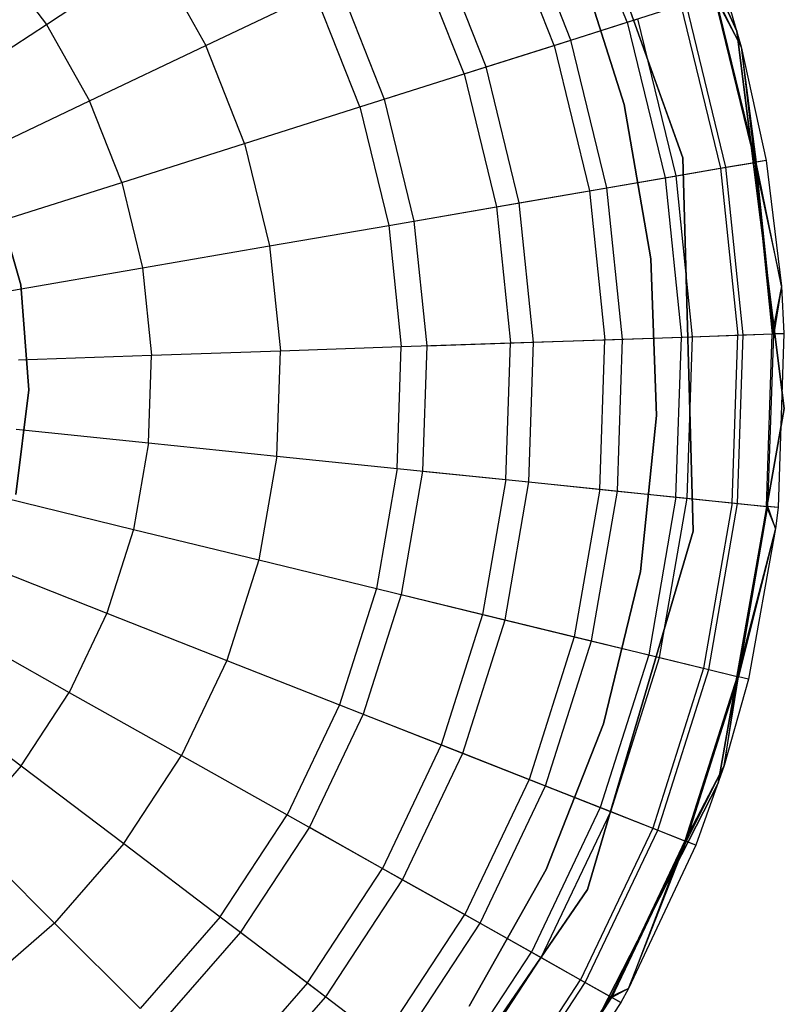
# Model space of a CAD drawing. Extents: x -28.1 to 0, y 0 to 28.1.
# Tile 211 of 215: x -4.273 to -3.978, y 23.437 to 23.817. Entities that reach past the tile are written whole.
import ezdxf

# ---------------------------------------------------------------- set-up
doc = ezdxf.new("R2010")
doc.units = 0
doc.header["$MEASUREMENT"] = 0
doc.layers.get('0').update_dxf_attribs({"color": 13, "linetype": 'CONTINUOUS'})

# ---------------------------------------------------------------- blocks, each defined once
blk = doc.blocks.new('ORTO_VIII_Z_ZAROWKA_OKAPO0')
at = {"color": 0}
for p, q in [((24.41386, 24.07356, 10.00781), (24.3535, 24.20726, 10.00781)), ((24.3535, 24.20726, 3.3149), (24.41386, 24.07356, 3.3149)), ((24.41386, 24.07356, 10.00781), (24.3535, 24.20726, 10.00781)), ((24.3535, 24.20726, 3.3149), (24.41386, 24.07356, 3.3149)), ((24.34464, 24.16055, 10.00781), (24.39295, 24.02477, 10.00781)), ((24.39295, 24.02477, 3.3149), (24.34464, 24.16055, 3.3149)), ((24.39295, 24.02477, 3.3149), (24.34464, 24.16055, 3.3149)), ((24.34464, 24.16055, 10.00781), (24.39295, 24.02477, 10.00781)), ((24.37152, 24.07707, 12.13001), (24.34886, 24.13453, 12.13001)), ((24.37152, 24.07707, 12.13001), (24.34886, 24.13453, 12.13001)), ((24.34988, 24.0702, 10.09418), (24.32836, 24.12478, 10.09418)), ((24.34988, 24.0702, 10.09418), (24.32836, 24.12478, 10.09418)), ((24.34338, 24.06814, 12.17217), (24.3222, 24.12185, 12.17217)), ((24.34338, 24.06814, 12.17217), (24.3222, 24.12185, 12.17217)), ((24.31719, 24.05982, 10.02262), (24.29738, 24.11004, 10.02262)), ((24.31719, 24.05982, 10.02262), (24.29738, 24.11004, 10.02262)), ((24.14764, 24.07624, 12.27316), (24.18921, 24.10351, 12.25984)), ((24.14764, 24.07624, 12.27316), (24.18921, 24.10351, 12.25984)), ((24.18921, 24.10351, 12.25984), (24.20913, 24.06808, 12.25984)), ((24.18921, 24.10351, 12.25984), (24.20913, 24.06808, 12.25984)), ((24.30869, 24.05713, 12.20857), (24.28933, 24.10622, 12.20857)), ((24.30869, 24.05713, 12.20857), (24.28933, 24.10622, 12.20857)), ((24.12717, 24.10323, 12.27316), (24.14764, 24.07624, 12.27316)), ((24.12717, 24.10323, 12.27316), (24.14764, 24.07624, 12.27316)), ((24.37041, 24.04529, 3.47238), (24.35209, 24.1029, 3.47238)), ((24.35209, 24.1029, 3.43301), (24.37041, 24.04529, 3.43301)), ((24.37041, 24.04529, 3.47238), (24.35209, 24.1029, 3.47238)), ((24.35209, 24.1029, 3.43301), (24.37041, 24.04529, 3.43301)), ((24.26015, 24.09234, 9.95481), (24.27789, 24.04735, 9.95481)), ((24.26015, 24.09234, 9.95481), (24.27789, 24.04735, 9.95481)), ((24.40923, 24.08903, 10.40345), (24.41552, 24.06753, 10.40345)), ((24.40923, 24.08903, 11.98237), (24.41552, 24.06753, 11.98237)), ((24.40923, 24.08903, 10.40345), (24.41552, 24.06753, 10.40345)), ((24.40923, 24.08903, 11.98237), (24.41552, 24.06753, 11.98237)), ((24.20913, 24.06808, 12.25984), (24.25126, 24.08811, 12.23809)), ((24.20913, 24.06808, 12.25984), (24.25126, 24.08811, 12.23809)), ((24.26851, 24.04437, 12.23809), (24.25126, 24.08811, 12.23809)), ((24.26851, 24.04437, 12.23809), (24.25126, 24.08811, 12.23809)), ((24.40495, 24.08768, 12.03365), (24.41552, 24.06753, 11.98237)), ((24.40495, 24.08768, 12.03365), (24.41552, 24.06753, 11.98237)), ((24.40495, 24.08768, 12.03365), (24.42071, 24.02301, 12.03365)), ((24.40495, 24.08768, 12.03365), (24.42071, 24.02301, 12.03365)), ((24.41552, 24.06753, 10.40345), (24.40547, 24.08784, 10.32419)), ((24.41552, 24.06753, 10.40345), (24.40547, 24.08784, 10.32419)), ((24.42125, 24.02311, 10.32419), (24.40547, 24.08784, 10.32419)), ((24.42125, 24.02311, 10.32419), (24.40547, 24.08784, 10.32419)), ((24.37152, 24.07707, 12.13001), (24.39225, 24.08365, 12.08336)), ((24.37152, 24.07707, 12.13001), (24.39225, 24.08365, 12.08336)), ((24.39225, 24.08365, 12.08336), (24.40758, 24.02075, 12.08336)), ((24.39225, 24.08365, 12.08336), (24.40758, 24.02075, 12.08336)), ((24.40964, 24.02111, 10.24572), (24.39424, 24.08428, 10.24572)), ((24.40964, 24.02111, 10.24572), (24.39424, 24.08428, 10.24572)), ((24.34338, 24.06814, 12.17217), (24.37152, 24.07707, 12.13001)), ((24.34338, 24.06814, 12.17217), (24.37152, 24.07707, 12.13001)), ((24.34988, 24.0702, 10.09418), (24.37565, 24.07838, 10.16879)), ((24.34988, 24.0702, 10.09418), (24.37565, 24.07838, 10.16879)), ((24.37152, 24.07707, 12.13001), (24.38614, 24.01706, 12.13001)), ((24.37152, 24.07707, 12.13001), (24.38614, 24.01706, 12.13001)), ((24.39042, 24.01779, 10.16879), (24.37565, 24.07838, 10.16879)), ((24.39042, 24.01779, 10.16879), (24.37565, 24.07838, 10.16879)), ((24.10476, 24.04812, 12.27765), (24.14764, 24.07624, 12.27316)), ((24.10476, 24.04812, 12.27765), (24.14764, 24.07624, 12.27316)), ((24.14764, 24.07624, 12.27316), (24.16423, 24.04672, 12.27316)), ((24.14764, 24.07624, 12.27316), (24.16423, 24.04672, 12.27316)), ((24.43214, 23.928, 10.00781), (24.41386, 24.07356, 10.00781)), ((24.41386, 24.07356, 3.3149), (24.43214, 23.928, 3.3149)), ((24.41386, 24.07356, 10.00781), (24.41386, 24.07356, 3.3149)), ((24.43214, 23.928, 10.00781), (24.41386, 24.07356, 10.00781)), ((24.41386, 24.07356, 3.3149), (24.43214, 23.928, 3.3149)), ((24.41386, 24.07356, 10.00781), (24.41386, 24.07356, 3.3149)), ((24.31719, 24.05982, 10.02262), (24.34988, 24.0702, 10.09418)), ((24.31719, 24.05982, 10.02262), (24.34988, 24.0702, 10.09418)), ((24.36377, 24.0132, 10.09418), (24.34988, 24.0702, 10.09418)), ((24.36377, 24.0132, 10.09418), (24.34988, 24.0702, 10.09418)), ((24.16423, 24.04672, 12.27316), (24.20913, 24.06808, 12.25984)), ((24.16423, 24.04672, 12.27316), (24.20913, 24.06808, 12.25984)), ((24.22404, 24.03026, 12.25984), (24.20913, 24.06808, 12.25984)), ((24.22404, 24.03026, 12.25984), (24.20913, 24.06808, 12.25984)), ((24.30869, 24.05713, 12.20857), (24.34338, 24.06814, 12.17217)), ((24.30869, 24.05713, 12.20857), (24.34338, 24.06814, 12.17217)), ((24.34338, 24.06814, 12.17217), (24.35705, 24.01204, 12.17217)), ((24.34338, 24.06814, 12.17217), (24.35705, 24.01204, 12.17217)), ((24.41552, 24.06753, 10.40345), (24.42125, 24.02311, 10.32419)), ((24.41552, 24.06753, 10.40345), (24.42513, 24.02378, 10.40345)), ((24.41552, 24.06753, 10.40345), (24.42125, 24.02311, 10.32419)), ((24.41552, 24.06753, 11.98237), (24.41552, 24.06753, 10.40345)), ((24.41552, 24.06753, 11.98237), (24.41552, 24.06753, 10.40345)), ((24.41552, 24.06753, 11.98237), (24.42513, 24.02378, 11.98237)), ((24.41552, 24.06753, 10.40345), (24.42513, 24.02378, 10.40345)), ((24.41552, 24.06753, 11.98237), (24.42513, 24.02378, 11.98237)), ((24.41552, 24.06753, 11.98237), (24.42071, 24.02301, 12.03365)), ((24.41552, 24.06753, 11.98237), (24.42071, 24.02301, 12.03365)), ((24.27789, 24.04735, 9.95481), (24.31719, 24.05982, 10.02262)), ((24.27789, 24.04735, 9.95481), (24.31719, 24.05982, 10.02262)), ((24.32997, 24.00737, 10.02262), (24.31719, 24.05982, 10.02262)), ((24.32997, 24.00737, 10.02262), (24.31719, 24.05982, 10.02262)), ((24.26851, 24.04437, 12.23809), (24.30869, 24.05713, 12.20857)), ((24.26851, 24.04437, 12.23809), (24.30869, 24.05713, 12.20857)), ((24.30869, 24.05713, 12.20857), (24.32119, 24.00586, 12.20857)), ((24.30869, 24.05713, 12.20857), (24.32119, 24.00586, 12.20857)), ((24.11793, 24.0247, 12.27765), (24.16423, 24.04672, 12.27316)), ((24.11793, 24.0247, 12.27765), (24.16423, 24.04672, 12.27316)), ((24.17666, 24.01522, 12.27316), (24.16423, 24.04672, 12.27316)), ((24.17666, 24.01522, 12.27316), (24.16423, 24.04672, 12.27316)), ((24.27789, 24.04735, 9.95481), (24.28934, 24.00036, 9.95481)), ((24.27789, 24.04735, 9.95481), (24.28934, 24.00036, 9.95481)), ((24.22404, 24.03026, 12.25984), (24.26851, 24.04437, 12.23809)), ((24.22404, 24.03026, 12.25984), (24.26851, 24.04437, 12.23809)), ((24.26851, 24.04437, 12.23809), (24.27964, 23.99869, 12.23809)), ((24.26851, 24.04437, 12.23809), (24.27964, 23.99869, 12.23809)), ((24.38072, 23.98573, 3.47238), (24.37041, 24.04529, 3.47238)), ((24.37041, 24.04529, 3.43301), (24.38072, 23.98573, 3.43301)), ((24.37041, 24.04529, 3.47238), (24.37041, 24.04529, 3.43301)), ((24.38072, 23.98573, 3.47238), (24.37041, 24.04529, 3.47238)), ((24.37041, 24.04529, 3.43301), (24.38072, 23.98573, 3.43301)), ((24.37041, 24.04529, 3.47238), (24.37041, 24.04529, 3.43301)), ((24.17666, 24.01522, 12.27316), (24.22404, 24.03026, 12.25984)), ((24.17666, 24.01522, 12.27316), (24.22404, 24.03026, 12.25984)), ((24.22404, 24.03026, 12.25984), (24.23367, 23.99076, 12.25984)), ((24.22404, 24.03026, 12.25984), (24.23367, 23.99076, 12.25984)), ((24.39295, 24.02477, 10.00781), (24.39694, 23.88071, 10.00781)), ((24.39694, 23.88071, 3.3149), (24.39295, 24.02477, 3.3149)), ((24.39295, 24.02477, 3.3149), (24.39295, 24.02477, 10.00781)), ((24.39295, 24.02477, 3.3149), (24.39295, 24.02477, 10.00781)), ((24.39694, 23.88071, 3.3149), (24.39295, 24.02477, 3.3149)), ((24.39295, 24.02477, 10.00781), (24.39694, 23.88071, 10.00781)), ((24.42513, 24.02378, 11.98237), (24.42071, 24.02301, 12.03365)), ((24.42513, 24.02378, 11.98237), (24.42071, 24.02301, 12.03365)), ((24.42513, 24.02378, 10.40345), (24.42125, 24.02311, 10.32419)), ((24.42513, 24.02378, 10.40345), (24.42125, 24.02311, 10.32419)), ((24.42513, 24.02378, 10.40345), (24.43103, 23.97527, 10.40345)), ((24.42513, 24.02378, 11.98237), (24.42513, 24.02378, 10.40345)), ((24.42513, 24.02378, 11.98237), (24.42513, 24.02378, 10.40345)), ((24.42513, 24.02378, 11.98237), (24.43103, 23.97527, 11.98237)), ((24.42513, 24.02378, 10.40345), (24.43103, 23.97527, 10.40345)), ((24.42513, 24.02378, 11.98237), (24.43103, 23.97527, 11.98237)), ((24.38614, 24.01706, 12.13001), (24.40758, 24.02075, 12.08336)), ((24.38614, 24.01706, 12.13001), (24.40758, 24.02075, 12.08336)), ((24.39042, 24.01779, 10.16879), (24.40964, 24.02111, 10.24572)), ((24.39042, 24.01779, 10.16879), (24.40964, 24.02111, 10.24572)), ((24.40758, 24.02075, 12.08336), (24.42071, 24.02301, 12.03365)), ((24.40758, 24.02075, 12.08336), (24.42071, 24.02301, 12.03365)), ((24.40758, 24.02075, 12.08336), (24.4142, 23.95635, 12.08336)), ((24.40758, 24.02075, 12.08336), (24.4142, 23.95635, 12.08336)), ((24.40964, 24.02111, 10.24572), (24.42125, 24.02311, 10.32419)), ((24.40964, 24.02111, 10.24572), (24.42125, 24.02311, 10.32419)), ((24.41629, 23.95642, 10.24572), (24.40964, 24.02111, 10.24572)), ((24.41629, 23.95642, 10.24572), (24.40964, 24.02111, 10.24572)), ((24.42071, 24.02301, 12.03365), (24.43103, 23.97527, 11.98237)), ((24.42071, 24.02301, 12.03365), (24.43103, 23.97527, 11.98237)), ((24.42071, 24.02301, 12.03365), (24.42751, 23.95681, 12.03365)), ((24.42071, 24.02301, 12.03365), (24.42751, 23.95681, 12.03365)), ((24.43103, 23.97527, 10.40345), (24.42125, 24.02311, 10.32419)), ((24.43103, 23.97527, 10.40345), (24.42125, 24.02311, 10.32419)), ((24.42806, 23.95683, 10.32419), (24.42125, 24.02311, 10.32419)), ((24.42806, 23.95683, 10.32419), (24.42125, 24.02311, 10.32419)), ((24.35705, 24.01204, 12.17217), (24.38614, 24.01706, 12.13001)), ((24.35705, 24.01204, 12.17217), (24.38614, 24.01706, 12.13001)), ((24.36377, 24.0132, 10.09418), (24.39042, 24.01779, 10.16879)), ((24.36377, 24.0132, 10.09418), (24.39042, 24.01779, 10.16879)), ((24.38614, 24.01706, 12.13001), (24.39246, 23.95561, 12.13001)), ((24.38614, 24.01706, 12.13001), (24.39246, 23.95561, 12.13001)), ((24.39679, 23.95576, 10.16879), (24.39042, 24.01779, 10.16879)), ((24.39679, 23.95576, 10.16879), (24.39042, 24.01779, 10.16879)), ((24.12657, 24.01476, 3.47238), (24.13778, 23.97571, 3.47238)), ((24.13778, 23.97571, 3.43301), (24.12657, 24.01476, 3.43301)), ((24.13778, 23.97571, 3.43301), (24.12657, 24.01476, 3.43301)), ((24.12657, 24.01476, 3.47238), (24.13778, 23.97571, 3.47238)), ((24.12779, 23.99971, 12.27765), (24.17666, 24.01522, 12.27316)), ((24.12779, 23.99971, 12.27765), (24.17666, 24.01522, 12.27316)), ((24.17666, 24.01522, 12.27316), (24.18468, 23.98232, 12.27316)), ((24.17666, 24.01522, 12.27316), (24.18468, 23.98232, 12.27316)), ((24.32997, 24.00737, 10.02262), (24.36377, 24.0132, 10.09418)), ((24.32997, 24.00737, 10.02262), (24.36377, 24.0132, 10.09418)), ((24.36977, 23.95484, 10.09418), (24.36377, 24.0132, 10.09418)), ((24.36977, 23.95484, 10.09418), (24.36377, 24.0132, 10.09418)), ((24.32119, 24.00586, 12.20857), (24.35705, 24.01204, 12.17217)), ((24.32119, 24.00586, 12.20857), (24.35705, 24.01204, 12.17217)), ((24.35705, 24.01204, 12.17217), (24.36296, 23.9546, 12.17217)), ((24.35705, 24.01204, 12.17217), (24.36296, 23.9546, 12.17217)), ((24.27964, 23.99869, 12.23809), (24.32119, 24.00586, 12.20857)), ((24.27964, 23.99869, 12.23809), (24.32119, 24.00586, 12.20857)), ((24.28934, 24.00036, 9.95481), (24.32997, 24.00737, 10.02262)), ((24.28934, 24.00036, 9.95481), (24.32997, 24.00737, 10.02262)), ((24.32119, 24.00586, 12.20857), (24.32658, 23.95336, 12.20857)), ((24.32119, 24.00586, 12.20857), (24.32658, 23.95336, 12.20857)), ((24.33549, 23.95367, 10.02262), (24.32997, 24.00737, 10.02262)), ((24.33549, 23.95367, 10.02262), (24.32997, 24.00737, 10.02262)), ((24.23367, 23.99076, 12.25984), (24.27964, 23.99869, 12.23809)), ((24.23367, 23.99076, 12.25984), (24.27964, 23.99869, 12.23809)), ((24.27964, 23.99869, 12.23809), (24.28445, 23.95192, 12.23809)), ((24.27964, 23.99869, 12.23809), (24.28445, 23.95192, 12.23809)), ((24.28934, 24.00036, 9.95481), (24.29428, 23.95226, 9.95481)), ((24.28934, 24.00036, 9.95481), (24.29428, 23.95226, 9.95481)), ((24.18468, 23.98232, 12.27316), (24.23367, 23.99076, 12.25984)), ((24.18468, 23.98232, 12.27316), (24.23367, 23.99076, 12.25984)), ((24.23367, 23.99076, 12.25984), (24.23783, 23.95033, 12.25984)), ((24.23367, 23.99076, 12.25984), (24.23783, 23.95033, 12.25984)), ((24.38282, 23.92532, 3.47238), (24.38072, 23.98573, 3.47238)), ((24.38072, 23.98573, 3.43301), (24.38282, 23.92532, 3.43301)), ((24.38072, 23.98573, 3.47238), (24.38072, 23.98573, 3.43301)), ((24.38282, 23.92532, 3.47238), (24.38072, 23.98573, 3.47238)), ((24.38072, 23.98573, 3.43301), (24.38282, 23.92532, 3.43301)), ((24.38072, 23.98573, 3.47238), (24.38072, 23.98573, 3.43301)), ((24.13415, 23.9736, 12.27765), (24.18468, 23.98232, 12.27316)), ((24.13415, 23.9736, 12.27765), (24.18468, 23.98232, 12.27316)), ((24.18468, 23.98232, 12.27316), (24.18814, 23.94863, 12.27316)), ((24.18468, 23.98232, 12.27316), (24.18814, 23.94863, 12.27316)), ((24.13778, 23.97571, 3.47238), (24.14088, 23.9352, 3.47238)), ((24.14088, 23.9352, 3.43301), (24.13778, 23.97571, 3.43301)), ((24.13778, 23.97571, 3.43301), (24.13778, 23.97571, 3.47238)), ((24.13778, 23.97571, 3.43301), (24.13778, 23.97571, 3.47238)), ((24.14088, 23.9352, 3.43301), (24.13778, 23.97571, 3.43301)), ((24.13778, 23.97571, 3.47238), (24.14088, 23.9352, 3.47238)), ((24.43103, 23.97527, 11.98237), (24.42751, 23.95681, 12.03365)), ((24.43103, 23.97527, 11.98237), (24.42751, 23.95681, 12.03365)), ((24.43103, 23.97527, 10.40345), (24.42806, 23.95683, 10.32419)), ((24.43103, 23.97527, 10.40345), (24.42806, 23.95683, 10.32419)), ((24.43103, 23.97527, 10.40345), (24.432, 23.95696, 10.40345)), ((24.43103, 23.97527, 11.98237), (24.43103, 23.97527, 10.40345)), ((24.43103, 23.97527, 11.98237), (24.43103, 23.97527, 10.40345)), ((24.43103, 23.97527, 11.98237), (24.432, 23.95696, 11.98237)), ((24.43103, 23.97527, 10.40345), (24.432, 23.95696, 10.40345)), ((24.43103, 23.97527, 11.98237), (24.432, 23.95696, 11.98237)), ((24.36296, 23.9546, 12.17217), (24.39246, 23.95561, 12.13001)), ((24.36296, 23.9546, 12.17217), (24.39246, 23.95561, 12.13001)), ((24.36977, 23.95484, 10.09418), (24.39679, 23.95576, 10.16879)), ((24.36977, 23.95484, 10.09418), (24.39679, 23.95576, 10.16879)), ((24.39035, 23.89388, 12.13001), (24.39246, 23.95561, 12.13001)), ((24.39035, 23.89388, 12.13001), (24.39246, 23.95561, 12.13001)), ((24.39246, 23.95561, 12.13001), (24.4142, 23.95635, 12.08336)), ((24.39246, 23.95561, 12.13001), (24.4142, 23.95635, 12.08336)), ((24.39467, 23.89344, 10.16879), (24.39679, 23.95576, 10.16879)), ((24.39467, 23.89344, 10.16879), (24.39679, 23.95576, 10.16879)), ((24.39679, 23.95576, 10.16879), (24.41629, 23.95642, 10.24572)), ((24.39679, 23.95576, 10.16879), (24.41629, 23.95642, 10.24572)), ((24.41199, 23.89165, 12.08336), (24.4142, 23.95635, 12.08336)), ((24.41199, 23.89165, 12.08336), (24.4142, 23.95635, 12.08336)), ((24.41407, 23.89144, 10.24572), (24.41629, 23.95642, 10.24572)), ((24.41407, 23.89144, 10.24572), (24.41629, 23.95642, 10.24572)), ((24.4142, 23.95635, 12.08336), (24.42751, 23.95681, 12.03365)), ((24.4142, 23.95635, 12.08336), (24.42751, 23.95681, 12.03365)), ((24.41629, 23.95642, 10.24572), (24.42806, 23.95683, 10.32419)), ((24.41629, 23.95642, 10.24572), (24.42806, 23.95683, 10.32419)), ((24.42524, 23.89029, 12.03365), (24.42751, 23.95681, 12.03365)), ((24.42524, 23.89029, 12.03365), (24.42751, 23.95681, 12.03365)), ((24.42579, 23.89023, 10.32419), (24.42806, 23.95683, 10.32419)), ((24.42579, 23.89023, 10.32419), (24.42806, 23.95683, 10.32419)), ((24.42751, 23.95681, 12.03365), (24.432, 23.95696, 11.98237)), ((24.42751, 23.95681, 12.03365), (24.432, 23.95696, 11.98237)), ((24.432, 23.95696, 10.40345), (24.42806, 23.95683, 10.32419)), ((24.432, 23.95696, 10.40345), (24.42806, 23.95683, 10.32419)), ((24.432, 23.95696, 10.40345), (24.42971, 23.88983, 10.40345)), ((24.432, 23.95696, 11.98237), (24.42971, 23.88983, 11.98237)), ((24.432, 23.95696, 10.40345), (24.42971, 23.88983, 10.40345)), ((24.432, 23.95696, 11.98237), (24.42971, 23.88983, 11.98237)), ((24.432, 23.95696, 11.98237), (24.432, 23.95696, 10.40345)), ((24.432, 23.95696, 11.98237), (24.432, 23.95696, 10.40345)), ((24.23783, 23.95033, 12.25984), (24.28445, 23.95192, 12.23809)), ((24.23783, 23.95033, 12.25984), (24.28445, 23.95192, 12.23809)), ((24.28284, 23.90493, 12.23809), (24.28445, 23.95192, 12.23809)), ((24.28284, 23.90493, 12.23809), (24.28445, 23.95192, 12.23809)), ((24.28445, 23.95192, 12.23809), (24.32658, 23.95336, 12.20857)), ((24.28445, 23.95192, 12.23809), (24.32658, 23.95336, 12.20857)), ((24.29428, 23.95226, 9.95481), (24.29263, 23.90392, 9.95481)), ((24.29428, 23.95226, 9.95481), (24.29263, 23.90392, 9.95481)), ((24.29428, 23.95226, 9.95481), (24.33549, 23.95367, 10.02262)), ((24.29428, 23.95226, 9.95481), (24.33549, 23.95367, 10.02262)), ((24.32478, 23.90062, 12.20857), (24.32658, 23.95336, 12.20857)), ((24.32478, 23.90062, 12.20857), (24.32658, 23.95336, 12.20857)), ((24.32658, 23.95336, 12.20857), (24.36296, 23.9546, 12.17217)), ((24.32658, 23.95336, 12.20857), (24.36296, 23.9546, 12.17217)), ((24.33365, 23.89971, 10.02262), (24.33549, 23.95367, 10.02262)), ((24.33365, 23.89971, 10.02262), (24.33549, 23.95367, 10.02262)), ((24.33549, 23.95367, 10.02262), (24.36977, 23.95484, 10.09418)), ((24.33549, 23.95367, 10.02262), (24.36977, 23.95484, 10.09418)), ((24.36099, 23.8969, 12.17217), (24.36296, 23.9546, 12.17217)), ((24.36099, 23.8969, 12.17217), (24.36296, 23.9546, 12.17217)), ((24.36777, 23.8962, 10.09418), (24.36977, 23.95484, 10.09418)), ((24.36777, 23.8962, 10.09418), (24.36977, 23.95484, 10.09418)), ((24.1369, 23.94688, 12.27765), (24.18814, 23.94863, 12.27316)), ((24.1369, 23.94688, 12.27765), (24.18814, 23.94863, 12.27316)), ((24.18698, 23.91479, 12.27316), (24.18814, 23.94863, 12.27316)), ((24.18698, 23.91479, 12.27316), (24.18814, 23.94863, 12.27316)), ((24.18814, 23.94863, 12.27316), (24.23783, 23.95033, 12.25984)), ((24.18814, 23.94863, 12.27316), (24.23783, 23.95033, 12.25984)), ((24.23644, 23.9097, 12.25984), (24.23783, 23.95033, 12.25984)), ((24.23644, 23.9097, 12.25984), (24.23783, 23.95033, 12.25984)), ((24.14088, 23.9352, 3.47238), (24.13578, 23.89489, 3.47238)), ((24.13578, 23.89489, 3.43301), (24.14088, 23.9352, 3.43301)), ((24.13578, 23.89489, 3.43301), (24.14088, 23.9352, 3.43301)), ((24.14088, 23.9352, 3.47238), (24.13578, 23.89489, 3.47238)), ((24.14088, 23.9352, 3.43301), (24.14088, 23.9352, 3.47238)), ((24.14088, 23.9352, 3.43301), (24.14088, 23.9352, 3.47238)), ((24.37668, 23.86518, 3.47238), (24.38282, 23.92532, 3.47238)), ((24.38282, 23.92532, 3.43301), (24.37668, 23.86518, 3.43301)), ((24.37668, 23.86518, 3.47238), (24.38282, 23.92532, 3.47238)), ((24.38282, 23.92532, 3.43301), (24.37668, 23.86518, 3.43301)), ((24.38282, 23.92532, 3.47238), (24.38282, 23.92532, 3.43301)), ((24.38282, 23.92532, 3.47238), (24.38282, 23.92532, 3.43301)), ((24.4067, 23.78353, 10.00781), (24.43214, 23.928, 10.00781)), ((24.43214, 23.928, 3.3149), (24.4067, 23.78353, 3.3149)), ((24.4067, 23.78353, 10.00781), (24.43214, 23.928, 10.00781)), ((24.43214, 23.928, 3.3149), (24.4067, 23.78353, 3.3149)), ((24.43214, 23.928, 10.00781), (24.43214, 23.928, 3.3149)), ((24.43214, 23.928, 10.00781), (24.43214, 23.928, 3.3149)), ((24.13598, 23.92003, 12.27765), (24.18698, 23.91479, 12.27316)), ((24.13598, 23.92003, 12.27765), (24.18698, 23.91479, 12.27316)), ((24.18698, 23.91479, 12.27316), (24.18123, 23.88141, 12.27316)), ((24.18698, 23.91479, 12.27316), (24.18123, 23.88141, 12.27316)), ((24.18698, 23.91479, 12.27316), (24.23644, 23.9097, 12.25984)), ((24.18698, 23.91479, 12.27316), (24.23644, 23.9097, 12.25984)), ((24.23644, 23.9097, 12.25984), (24.22953, 23.86964, 12.25984)), ((24.23644, 23.9097, 12.25984), (24.22953, 23.86964, 12.25984)), ((24.23644, 23.9097, 12.25984), (24.28284, 23.90493, 12.23809)), ((24.23644, 23.9097, 12.25984), (24.28284, 23.90493, 12.23809)), ((24.28284, 23.90493, 12.23809), (24.27485, 23.8586, 12.23809)), ((24.28284, 23.90493, 12.23809), (24.27485, 23.8586, 12.23809)), ((24.28284, 23.90493, 12.23809), (24.32478, 23.90062, 12.20857)), ((24.28284, 23.90493, 12.23809), (24.32478, 23.90062, 12.20857)), ((24.29263, 23.90392, 9.95481), (24.28442, 23.85627, 9.95481)), ((24.29263, 23.90392, 9.95481), (24.28442, 23.85627, 9.95481)), ((24.29263, 23.90392, 9.95481), (24.33365, 23.89971, 10.02262)), ((24.29263, 23.90392, 9.95481), (24.33365, 23.89971, 10.02262)), ((24.32478, 23.90062, 12.20857), (24.31582, 23.84862, 12.20857)), ((24.32478, 23.90062, 12.20857), (24.31582, 23.84862, 12.20857)), ((24.32447, 23.84651, 10.02262), (24.33365, 23.89971, 10.02262)), ((24.32447, 23.84651, 10.02262), (24.33365, 23.89971, 10.02262)), ((24.32478, 23.90062, 12.20857), (24.36099, 23.8969, 12.17217)), ((24.32478, 23.90062, 12.20857), (24.36099, 23.8969, 12.17217)), ((24.33365, 23.89971, 10.02262), (24.36777, 23.8962, 10.09418)), ((24.33365, 23.89971, 10.02262), (24.36777, 23.8962, 10.09418)), ((24.36099, 23.8969, 12.17217), (24.35117, 23.84, 12.17217)), ((24.36099, 23.8969, 12.17217), (24.35117, 23.84, 12.17217)), ((24.3578, 23.83838, 10.09418), (24.36777, 23.8962, 10.09418)), ((24.3578, 23.83838, 10.09418), (24.36777, 23.8962, 10.09418)), ((24.36099, 23.8969, 12.17217), (24.39035, 23.89388, 12.13001)), ((24.36099, 23.8969, 12.17217), (24.39035, 23.89388, 12.13001)), ((24.36777, 23.8962, 10.09418), (24.39467, 23.89344, 10.16879)), ((24.36777, 23.8962, 10.09418), (24.39467, 23.89344, 10.16879)), ((24.13141, 23.89355, 12.27765), (24.18123, 23.88141, 12.27316)), ((24.13141, 23.89355, 12.27765), (24.18123, 23.88141, 12.27316)), ((24.39035, 23.89388, 12.13001), (24.37986, 23.83301, 12.13001)), ((24.39035, 23.89388, 12.13001), (24.37986, 23.83301, 12.13001)), ((24.38407, 23.83198, 10.16879), (24.39467, 23.89344, 10.16879)), ((24.38407, 23.83198, 10.16879), (24.39467, 23.89344, 10.16879)), ((24.39035, 23.89388, 12.13001), (24.41199, 23.89165, 12.08336)), ((24.39035, 23.89388, 12.13001), (24.41199, 23.89165, 12.08336)), ((24.39467, 23.89344, 10.16879), (24.41407, 23.89144, 10.24572)), ((24.39467, 23.89344, 10.16879), (24.41407, 23.89144, 10.24572)), ((24.41199, 23.89165, 12.08336), (24.40099, 23.82786, 12.08336)), ((24.41199, 23.89165, 12.08336), (24.40099, 23.82786, 12.08336)), ((24.40302, 23.82736, 10.24572), (24.41407, 23.89144, 10.24572)), ((24.40302, 23.82736, 10.24572), (24.41407, 23.89144, 10.24572)), ((24.41199, 23.89165, 12.08336), (24.42524, 23.89029, 12.03365)), ((24.41199, 23.89165, 12.08336), (24.42524, 23.89029, 12.03365)), ((24.41407, 23.89144, 10.24572), (24.42579, 23.89023, 10.32419)), ((24.41407, 23.89144, 10.24572), (24.42579, 23.89023, 10.32419)), ((24.42524, 23.89029, 12.03365), (24.41394, 23.8247, 12.03365)), ((24.42524, 23.89029, 12.03365), (24.41394, 23.8247, 12.03365)), ((24.41446, 23.82457, 10.32419), (24.42579, 23.89023, 10.32419)), ((24.41446, 23.82457, 10.32419), (24.42579, 23.89023, 10.32419)), ((24.42971, 23.88983, 11.98237), (24.42524, 23.89029, 12.03365)), ((24.42524, 23.89029, 12.03365), (24.4288, 23.88174, 11.98237)), ((24.42971, 23.88983, 11.98237), (24.42524, 23.89029, 12.03365)), ((24.42524, 23.89029, 12.03365), (24.4288, 23.88174, 11.98237)), ((24.42971, 23.88983, 10.40345), (24.42579, 23.89023, 10.32419)), ((24.42971, 23.88983, 10.40345), (24.42579, 23.89023, 10.32419)), ((24.4288, 23.88174, 10.40345), (24.42579, 23.89023, 10.32419)), ((24.4288, 23.88174, 10.40345), (24.42579, 23.89023, 10.32419)), ((24.42971, 23.88983, 10.40345), (24.4288, 23.88174, 10.40345)), ((24.42971, 23.88983, 11.98237), (24.4288, 23.88174, 11.98237)), ((24.42971, 23.88983, 10.40345), (24.4288, 23.88174, 10.40345)), ((24.42971, 23.88983, 11.98237), (24.4288, 23.88174, 11.98237)), ((24.42971, 23.88983, 11.98237), (24.42971, 23.88983, 10.40345)), ((24.42971, 23.88983, 11.98237), (24.42971, 23.88983, 10.40345)), ((24.18123, 23.88141, 12.27316), (24.17098, 23.84913, 12.27316)), ((24.18123, 23.88141, 12.27316), (24.17098, 23.84913, 12.27316)), ((24.18123, 23.88141, 12.27316), (24.22953, 23.86964, 12.25984)), ((24.18123, 23.88141, 12.27316), (24.22953, 23.86964, 12.25984)), ((24.39694, 23.88071, 10.00781), (24.35621, 23.74247, 10.00781)), ((24.35621, 23.74247, 3.3149), (24.39694, 23.88071, 3.3149)), ((24.35621, 23.74247, 3.3149), (24.39694, 23.88071, 3.3149)), ((24.39694, 23.88071, 10.00781), (24.35621, 23.74247, 10.00781)), ((24.39694, 23.88071, 3.3149), (24.39694, 23.88071, 10.00781)), ((24.39694, 23.88071, 3.3149), (24.39694, 23.88071, 10.00781)), ((24.4288, 23.88174, 11.98237), (24.41394, 23.8247, 12.03365)), ((24.4288, 23.88174, 11.98237), (24.41394, 23.8247, 12.03365)), ((24.4288, 23.88174, 10.40345), (24.41446, 23.82457, 10.32419)), ((24.4288, 23.88174, 10.40345), (24.41446, 23.82457, 10.32419)), ((24.4288, 23.88174, 10.40345), (24.41829, 23.82364, 10.40345)), ((24.4288, 23.88174, 11.98237), (24.41829, 23.82364, 11.98237)), ((24.4288, 23.88174, 10.40345), (24.41829, 23.82364, 10.40345)), ((24.4288, 23.88174, 11.98237), (24.41829, 23.82364, 11.98237)), ((24.4288, 23.88174, 11.98237), (24.4288, 23.88174, 10.40345)), ((24.4288, 23.88174, 11.98237), (24.4288, 23.88174, 10.40345)), ((24.22953, 23.86964, 12.25984), (24.21723, 23.8309, 12.25984)), ((24.22953, 23.86964, 12.25984), (24.21723, 23.8309, 12.25984)), ((24.22953, 23.86964, 12.25984), (24.27485, 23.8586, 12.23809)), ((24.22953, 23.86964, 12.25984), (24.27485, 23.8586, 12.23809)), ((24.12329, 23.86794, 12.27765), (24.17098, 23.84913, 12.27316)), ((24.12329, 23.86794, 12.27765), (24.17098, 23.84913, 12.27316)), ((24.3624, 23.80644, 3.47238), (24.37668, 23.86518, 3.47238)), ((24.37668, 23.86518, 3.43301), (24.3624, 23.80644, 3.43301)), ((24.3624, 23.80644, 3.47238), (24.37668, 23.86518, 3.47238)), ((24.37668, 23.86518, 3.43301), (24.3624, 23.80644, 3.43301)), ((24.37668, 23.86518, 3.47238), (24.37668, 23.86518, 3.43301)), ((24.37668, 23.86518, 3.47238), (24.37668, 23.86518, 3.43301)), ((24.27485, 23.8586, 12.23809), (24.26063, 23.81378, 12.23809)), ((24.27485, 23.8586, 12.23809), (24.26063, 23.81378, 12.23809)), ((24.27485, 23.8586, 12.23809), (24.31582, 23.84862, 12.20857)), ((24.27485, 23.8586, 12.23809), (24.31582, 23.84862, 12.20857)), ((24.28442, 23.85627, 9.95481), (24.26979, 23.81017, 9.95481)), ((24.28442, 23.85627, 9.95481), (24.26979, 23.81017, 9.95481)), ((24.28442, 23.85627, 9.95481), (24.32447, 23.84651, 10.02262)), ((24.28442, 23.85627, 9.95481), (24.32447, 23.84651, 10.02262)), ((24.17098, 23.84913, 12.27316), (24.15644, 23.81855, 12.27316)), ((24.17098, 23.84913, 12.27316), (24.15644, 23.81855, 12.27316)), ((24.17098, 23.84913, 12.27316), (24.21723, 23.8309, 12.25984)), ((24.17098, 23.84913, 12.27316), (24.21723, 23.8309, 12.25984)), ((24.31582, 23.84862, 12.20857), (24.29985, 23.79831, 12.20857)), ((24.31582, 23.84862, 12.20857), (24.29985, 23.79831, 12.20857)), ((24.30814, 23.79505, 10.02262), (24.32447, 23.84651, 10.02262)), ((24.30814, 23.79505, 10.02262), (24.32447, 23.84651, 10.02262)), ((24.31582, 23.84862, 12.20857), (24.35117, 23.84, 12.17217)), ((24.31582, 23.84862, 12.20857), (24.35117, 23.84, 12.17217)), ((24.32447, 23.84651, 10.02262), (24.3578, 23.83838, 10.09418)), ((24.32447, 23.84651, 10.02262), (24.3578, 23.83838, 10.09418)), ((24.11175, 23.84368, 12.27765), (24.15644, 23.81855, 12.27316)), ((24.11175, 23.84368, 12.27765), (24.15644, 23.81855, 12.27316)), ((24.35117, 23.84, 12.17217), (24.33371, 23.78496, 12.17217)), ((24.35117, 23.84, 12.17217), (24.33371, 23.78496, 12.17217)), ((24.34005, 23.78246, 10.09418), (24.3578, 23.83838, 10.09418)), ((24.34005, 23.78246, 10.09418), (24.3578, 23.83838, 10.09418)), ((24.35117, 23.84, 12.17217), (24.37986, 23.83301, 12.13001)), ((24.35117, 23.84, 12.17217), (24.37986, 23.83301, 12.13001)), ((24.3578, 23.83838, 10.09418), (24.38407, 23.83198, 10.16879)), ((24.3578, 23.83838, 10.09418), (24.38407, 23.83198, 10.16879)), ((24.21723, 23.8309, 12.25984), (24.19977, 23.79418, 12.25984)), ((24.21723, 23.8309, 12.25984), (24.19977, 23.79418, 12.25984)), ((24.21723, 23.8309, 12.25984), (24.26063, 23.81378, 12.23809)), ((24.21723, 23.8309, 12.25984), (24.26063, 23.81378, 12.23809)), ((24.37986, 23.83301, 12.13001), (24.36117, 23.77413, 12.13001)), ((24.37986, 23.83301, 12.13001), (24.36117, 23.77413, 12.13001)), ((24.3652, 23.77254, 10.16879), (24.38407, 23.83198, 10.16879)), ((24.3652, 23.77254, 10.16879), (24.38407, 23.83198, 10.16879)), ((24.37986, 23.83301, 12.13001), (24.40099, 23.82786, 12.08336)), ((24.37986, 23.83301, 12.13001), (24.40099, 23.82786, 12.08336)), ((24.38407, 23.83198, 10.16879), (24.40302, 23.82736, 10.24572)), ((24.38407, 23.83198, 10.16879), (24.40302, 23.82736, 10.24572)), ((24.40099, 23.82786, 12.08336), (24.38141, 23.76615, 12.08336)), ((24.40099, 23.82786, 12.08336), (24.38141, 23.76615, 12.08336)), ((24.38335, 23.76539, 10.24572), (24.40302, 23.82736, 10.24572)), ((24.38335, 23.76539, 10.24572), (24.40302, 23.82736, 10.24572)), ((24.40099, 23.82786, 12.08336), (24.41394, 23.8247, 12.03365)), ((24.40099, 23.82786, 12.08336), (24.41394, 23.8247, 12.03365)), ((24.40302, 23.82736, 10.24572), (24.41446, 23.82457, 10.32419)), ((24.40302, 23.82736, 10.24572), (24.41446, 23.82457, 10.32419)), ((24.41394, 23.8247, 12.03365), (24.3938, 23.76127, 12.03365)), ((24.41394, 23.8247, 12.03365), (24.3938, 23.76127, 12.03365)), ((24.39431, 23.76107, 10.32419), (24.41446, 23.82457, 10.32419)), ((24.39431, 23.76107, 10.32419), (24.41446, 23.82457, 10.32419)), ((24.41394, 23.8247, 12.03365), (24.40892, 23.79031, 11.98237)), ((24.41394, 23.8247, 12.03365), (24.40892, 23.79031, 11.98237)), ((24.40892, 23.79031, 10.40345), (24.41446, 23.82457, 10.32419)), ((24.40892, 23.79031, 10.40345), (24.41446, 23.82457, 10.32419)), ((24.41829, 23.82364, 10.40345), (24.40892, 23.79031, 10.40345)), ((24.41829, 23.82364, 11.98237), (24.40892, 23.79031, 11.98237)), ((24.41829, 23.82364, 10.40345), (24.40892, 23.79031, 10.40345)), ((24.41829, 23.82364, 11.98237), (24.40892, 23.79031, 11.98237)), ((24.41829, 23.82364, 11.98237), (24.41394, 23.8247, 12.03365)), ((24.41829, 23.82364, 11.98237), (24.41394, 23.8247, 12.03365)), ((24.41829, 23.82364, 10.40345), (24.41446, 23.82457, 10.32419)), ((24.41829, 23.82364, 10.40345), (24.41446, 23.82457, 10.32419)), ((24.41829, 23.82364, 11.98237), (24.41829, 23.82364, 10.40345)), ((24.41829, 23.82364, 11.98237), (24.41829, 23.82364, 10.40345)), ((24.09701, 23.82121, 12.27765), (24.13787, 23.79023, 12.27316)), ((24.09701, 23.82121, 12.27765), (24.13787, 23.79023, 12.27316)), ((24.13787, 23.79023, 12.27316), (24.15644, 23.81855, 12.27316)), ((24.13787, 23.79023, 12.27316), (24.15644, 23.81855, 12.27316)), ((24.15644, 23.81855, 12.27316), (24.19977, 23.79418, 12.25984)), ((24.15644, 23.81855, 12.27316), (24.19977, 23.79418, 12.25984)), ((24.26063, 23.81378, 12.23809), (24.24044, 23.77132, 12.23809)), ((24.26063, 23.81378, 12.23809), (24.24044, 23.77132, 12.23809)), ((24.26063, 23.81378, 12.23809), (24.29985, 23.79831, 12.20857)), ((24.26063, 23.81378, 12.23809), (24.29985, 23.79831, 12.20857)), ((24.26979, 23.81017, 9.95481), (24.24902, 23.7665, 9.95481)), ((24.26979, 23.81017, 9.95481), (24.24902, 23.7665, 9.95481)), ((24.26979, 23.81017, 9.95481), (24.30814, 23.79505, 10.02262)), ((24.26979, 23.81017, 9.95481), (24.30814, 23.79505, 10.02262)), ((24.34026, 23.75019, 3.47238), (24.3624, 23.80644, 3.47238)), ((24.3624, 23.80644, 3.43301), (24.34026, 23.75019, 3.43301)), ((24.34026, 23.75019, 3.47238), (24.3624, 23.80644, 3.47238)), ((24.3624, 23.80644, 3.43301), (24.34026, 23.75019, 3.43301)), ((24.3624, 23.80644, 3.47238), (24.3624, 23.80644, 3.43301)), ((24.3624, 23.80644, 3.47238), (24.3624, 23.80644, 3.43301)), ((24.29985, 23.79831, 12.20857), (24.27719, 23.75066, 12.20857)), ((24.29985, 23.79831, 12.20857), (24.27719, 23.75066, 12.20857)), ((24.29985, 23.79831, 12.20857), (24.33371, 23.78496, 12.17217)), ((24.29985, 23.79831, 12.20857), (24.33371, 23.78496, 12.17217)), ((24.17748, 23.76019, 12.25984), (24.19977, 23.79418, 12.25984)), ((24.17748, 23.76019, 12.25984), (24.19977, 23.79418, 12.25984)), ((24.19977, 23.79418, 12.25984), (24.24044, 23.77132, 12.23809)), ((24.19977, 23.79418, 12.25984), (24.24044, 23.77132, 12.23809)), ((24.28495, 23.74629, 10.02262), (24.30814, 23.79505, 10.02262)), ((24.28495, 23.74629, 10.02262), (24.30814, 23.79505, 10.02262)), ((24.30814, 23.79505, 10.02262), (24.34005, 23.78246, 10.09418)), ((24.30814, 23.79505, 10.02262), (24.34005, 23.78246, 10.09418)), ((24.13787, 23.79023, 12.27316), (24.11561, 23.76471, 12.27316)), ((24.13787, 23.79023, 12.27316), (24.11561, 23.76471, 12.27316)), ((24.13787, 23.79023, 12.27316), (24.17748, 23.76019, 12.25984)), ((24.13787, 23.79023, 12.27316), (24.17748, 23.76019, 12.25984)), ((24.40892, 23.79031, 11.98237), (24.3938, 23.76127, 12.03365)), ((24.40892, 23.79031, 11.98237), (24.3938, 23.76127, 12.03365)), ((24.40892, 23.79031, 10.40345), (24.39431, 23.76107, 10.32419)), ((24.40892, 23.79031, 10.40345), (24.39431, 23.76107, 10.32419)), ((24.40892, 23.79031, 10.40345), (24.39797, 23.75962, 10.40345)), ((24.40892, 23.79031, 11.98237), (24.39797, 23.75962, 11.98237)), ((24.40892, 23.79031, 10.40345), (24.39797, 23.75962, 10.40345)), ((24.40892, 23.79031, 11.98237), (24.39797, 23.75962, 11.98237)), ((24.40892, 23.79031, 11.98237), (24.40892, 23.79031, 10.40345)), ((24.40892, 23.79031, 11.98237), (24.40892, 23.79031, 10.40345)), ((24.33371, 23.78496, 12.17217), (24.30891, 23.73282, 12.17217)), ((24.33371, 23.78496, 12.17217), (24.30891, 23.73282, 12.17217)), ((24.33371, 23.78496, 12.17217), (24.36117, 23.77413, 12.13001)), ((24.33371, 23.78496, 12.17217), (24.36117, 23.77413, 12.13001)), ((24.31485, 23.72948, 10.09418), (24.34005, 23.78246, 10.09418)), ((24.31485, 23.72948, 10.09418), (24.34005, 23.78246, 10.09418)), ((24.3398, 23.65298, 10.00781), (24.4067, 23.78353, 10.00781)), ((24.4067, 23.78353, 3.3149), (24.3398, 23.65298, 3.3149)), ((24.3398, 23.65298, 10.00781), (24.4067, 23.78353, 10.00781)), ((24.4067, 23.78353, 3.3149), (24.3398, 23.65298, 3.3149)), ((24.34005, 23.78246, 10.09418), (24.3652, 23.77254, 10.16879)), ((24.34005, 23.78246, 10.09418), (24.3652, 23.77254, 10.16879)), ((24.4067, 23.78353, 10.00781), (24.4067, 23.78353, 3.3149)), ((24.4067, 23.78353, 10.00781), (24.4067, 23.78353, 3.3149)), ((24.36117, 23.77413, 12.13001), (24.33464, 23.71835, 12.13001)), ((24.36117, 23.77413, 12.13001), (24.33464, 23.71835, 12.13001)), ((24.36117, 23.77413, 12.13001), (24.38141, 23.76615, 12.08336)), ((24.36117, 23.77413, 12.13001), (24.38141, 23.76615, 12.08336)), ((24.21465, 23.73201, 12.23809), (24.24044, 23.77132, 12.23809)), ((24.21465, 23.73201, 12.23809), (24.24044, 23.77132, 12.23809)), ((24.24044, 23.77132, 12.23809), (24.27719, 23.75066, 12.20857)), ((24.24044, 23.77132, 12.23809), (24.27719, 23.75066, 12.20857)), ((24.33842, 23.71623, 10.16879), (24.3652, 23.77254, 10.16879)), ((24.33842, 23.71623, 10.16879), (24.3652, 23.77254, 10.16879)), ((24.3652, 23.77254, 10.16879), (24.38335, 23.76539, 10.24572)), ((24.3652, 23.77254, 10.16879), (24.38335, 23.76539, 10.24572)), ((24.24902, 23.7665, 9.95481), (24.22249, 23.72606, 9.95481)), ((24.24902, 23.7665, 9.95481), (24.22249, 23.72606, 9.95481)), ((24.24902, 23.7665, 9.95481), (24.28495, 23.74629, 10.02262)), ((24.24902, 23.7665, 9.95481), (24.28495, 23.74629, 10.02262)), ((24.38141, 23.76615, 12.08336), (24.3536, 23.70769, 12.08336)), ((24.38141, 23.76615, 12.08336), (24.3536, 23.70769, 12.08336)), ((24.38141, 23.76615, 12.08336), (24.3938, 23.76127, 12.03365)), ((24.38141, 23.76615, 12.08336), (24.3938, 23.76127, 12.03365)), ((24.11561, 23.76471, 12.27316), (24.15076, 23.72955, 12.25984)), ((24.11561, 23.76471, 12.27316), (24.15076, 23.72955, 12.25984)), ((24.35542, 23.70667, 10.24572), (24.38335, 23.76539, 10.24572)), ((24.35542, 23.70667, 10.24572), (24.38335, 23.76539, 10.24572)), ((24.38335, 23.76539, 10.24572), (24.39431, 23.76107, 10.32419)), ((24.38335, 23.76539, 10.24572), (24.39431, 23.76107, 10.32419)), ((24.17748, 23.76019, 12.25984), (24.15076, 23.72955, 12.25984)), ((24.17748, 23.76019, 12.25984), (24.15076, 23.72955, 12.25984)), ((24.17748, 23.76019, 12.25984), (24.21465, 23.73201, 12.23809)), ((24.17748, 23.76019, 12.25984), (24.21465, 23.73201, 12.23809)), ((24.3938, 23.76127, 12.03365), (24.36522, 23.70116, 12.03365)), ((24.3938, 23.76127, 12.03365), (24.36522, 23.70116, 12.03365)), ((24.36569, 23.70089, 10.32419), (24.39431, 23.76107, 10.32419)), ((24.36569, 23.70089, 10.32419), (24.39431, 23.76107, 10.32419)), ((24.3938, 23.76127, 12.03365), (24.37209, 23.70431, 11.98237)), ((24.3938, 23.76127, 12.03365), (24.37209, 23.70431, 11.98237)), ((24.37209, 23.70431, 10.40345), (24.39431, 23.76107, 10.32419)), ((24.37209, 23.70431, 10.40345), (24.39431, 23.76107, 10.32419)), ((24.39797, 23.75962, 10.40345), (24.37209, 23.70431, 10.40345)), ((24.39797, 23.75962, 11.98237), (24.37209, 23.70431, 11.98237)), ((24.39797, 23.75962, 10.40345), (24.37209, 23.70431, 10.40345)), ((24.39797, 23.75962, 11.98237), (24.37209, 23.70431, 11.98237)), ((24.39797, 23.75962, 11.98237), (24.3938, 23.76127, 12.03365)), ((24.39797, 23.75962, 11.98237), (24.3938, 23.76127, 12.03365)), ((24.39797, 23.75962, 10.40345), (24.39431, 23.76107, 10.32419)), ((24.39797, 23.75962, 10.40345), (24.39431, 23.76107, 10.32419)), ((24.39797, 23.75962, 11.98237), (24.39797, 23.75962, 10.40345)), ((24.39797, 23.75962, 11.98237), (24.39797, 23.75962, 10.40345)), ((24.24824, 23.70653, 12.20857), (24.27719, 23.75066, 12.20857)), ((24.24824, 23.70653, 12.20857), (24.27719, 23.75066, 12.20857)), ((24.27719, 23.75066, 12.20857), (24.30891, 23.73282, 12.17217)), ((24.27719, 23.75066, 12.20857), (24.30891, 23.73282, 12.17217)), ((24.31067, 23.69748, 3.47238), (24.34026, 23.75019, 3.47238)), ((24.34026, 23.75019, 3.43301), (24.31067, 23.69748, 3.43301)), ((24.31067, 23.69748, 3.47238), (24.34026, 23.75019, 3.47238)), ((24.34026, 23.75019, 3.43301), (24.31067, 23.69748, 3.43301)), ((24.34026, 23.75019, 3.47238), (24.34026, 23.75019, 3.43301)), ((24.34026, 23.75019, 3.47238), (24.34026, 23.75019, 3.43301)), ((24.25534, 23.70115, 10.02262), (24.28495, 23.74629, 10.02262)), ((24.25534, 23.70115, 10.02262), (24.28495, 23.74629, 10.02262)), ((24.28495, 23.74629, 10.02262), (24.31485, 23.72948, 10.09418)), ((24.28495, 23.74629, 10.02262), (24.31485, 23.72948, 10.09418)), ((24.35621, 23.74247, 10.00781), (24.27476, 23.62358, 10.00781)), ((24.27476, 23.62358, 3.3149), (24.35621, 23.74247, 3.3149)), ((24.27476, 23.62358, 3.3149), (24.35621, 23.74247, 3.3149)), ((24.35621, 23.74247, 10.00781), (24.27476, 23.62358, 10.00781)), ((24.35621, 23.74247, 3.3149), (24.35621, 23.74247, 10.00781)), ((24.35621, 23.74247, 3.3149), (24.35621, 23.74247, 10.00781)), ((24.21465, 23.73201, 12.23809), (24.18375, 23.69657, 12.23809)), ((24.21465, 23.73201, 12.23809), (24.18375, 23.69657, 12.23809)), ((24.21465, 23.73201, 12.23809), (24.24824, 23.70653, 12.20857)), ((24.21465, 23.73201, 12.23809), (24.24824, 23.70653, 12.20857)), ((24.27724, 23.68454, 12.17217), (24.30891, 23.73282, 12.17217)), ((24.27724, 23.68454, 12.17217), (24.30891, 23.73282, 12.17217)), ((24.30891, 23.73282, 12.17217), (24.33464, 23.71835, 12.13001)), ((24.30891, 23.73282, 12.17217), (24.33464, 23.71835, 12.13001)), ((24.15076, 23.72955, 12.25984), (24.12013, 23.70284, 12.25984)), ((24.15076, 23.72955, 12.25984), (24.12013, 23.70284, 12.25984)), ((24.15076, 23.72955, 12.25984), (24.18375, 23.69657, 12.23809)), ((24.15076, 23.72955, 12.25984), (24.18375, 23.69657, 12.23809)), ((24.28268, 23.68042, 10.09418), (24.31485, 23.72948, 10.09418)), ((24.28268, 23.68042, 10.09418), (24.31485, 23.72948, 10.09418)), ((24.31485, 23.72948, 10.09418), (24.33842, 23.71623, 10.16879)), ((24.31485, 23.72948, 10.09418), (24.33842, 23.71623, 10.16879)), ((24.22249, 23.72606, 9.95481), (24.19071, 23.68961, 9.95481)), ((24.22249, 23.72606, 9.95481), (24.19071, 23.68961, 9.95481)), ((24.22249, 23.72606, 9.95481), (24.25534, 23.70115, 10.02262)), ((24.22249, 23.72606, 9.95481), (24.25534, 23.70115, 10.02262)), ((24.30077, 23.6667, 12.13001), (24.33464, 23.71835, 12.13001)), ((24.30077, 23.6667, 12.13001), (24.33464, 23.71835, 12.13001)), ((24.30422, 23.66408, 10.16879), (24.33842, 23.71623, 10.16879)), ((24.30422, 23.66408, 10.16879), (24.33842, 23.71623, 10.16879)), ((24.33464, 23.71835, 12.13001), (24.3536, 23.70769, 12.08336)), ((24.33464, 23.71835, 12.13001), (24.3536, 23.70769, 12.08336)), ((24.33842, 23.71623, 10.16879), (24.35542, 23.70667, 10.24572)), ((24.33842, 23.71623, 10.16879), (24.35542, 23.70667, 10.24572)), ((24.24824, 23.70653, 12.20857), (24.21356, 23.66676, 12.20857)), ((24.24824, 23.70653, 12.20857), (24.21356, 23.66676, 12.20857)), ((24.24824, 23.70653, 12.20857), (24.27724, 23.68454, 12.17217)), ((24.24824, 23.70653, 12.20857), (24.27724, 23.68454, 12.17217)), ((24.3181, 23.65356, 12.08336), (24.3536, 23.70769, 12.08336)), ((24.3181, 23.65356, 12.08336), (24.3536, 23.70769, 12.08336)), ((24.31976, 23.6523, 10.24572), (24.35542, 23.70667, 10.24572)), ((24.31976, 23.6523, 10.24572), (24.35542, 23.70667, 10.24572)), ((24.3536, 23.70769, 12.08336), (24.36522, 23.70116, 12.03365)), ((24.3536, 23.70769, 12.08336), (24.36522, 23.70116, 12.03365)), ((24.35542, 23.70667, 10.24572), (24.36569, 23.70089, 10.32419)), ((24.35542, 23.70667, 10.24572), (24.36569, 23.70089, 10.32419)), ((24.21986, 23.66046, 10.02262), (24.25534, 23.70115, 10.02262)), ((24.21986, 23.66046, 10.02262), (24.25534, 23.70115, 10.02262)), ((24.25534, 23.70115, 10.02262), (24.28268, 23.68042, 10.09418)), ((24.25534, 23.70115, 10.02262), (24.28268, 23.68042, 10.09418)), ((24.32871, 23.64551, 12.03365), (24.36522, 23.70116, 12.03365)), ((24.32871, 23.64551, 12.03365), (24.36522, 23.70116, 12.03365)), ((24.32915, 23.64518, 10.32419), (24.36569, 23.70089, 10.32419)), ((24.32915, 23.64518, 10.32419), (24.36569, 23.70089, 10.32419)), ((24.37209, 23.70431, 11.98237), (24.36522, 23.70116, 12.03365)), ((24.37209, 23.70431, 11.98237), (24.36522, 23.70116, 12.03365)), ((24.36522, 23.70116, 12.03365), (24.36912, 23.69896, 11.98237)), ((24.36522, 23.70116, 12.03365), (24.36912, 23.69896, 11.98237)), ((24.37209, 23.70431, 10.40345), (24.36569, 23.70089, 10.32419)), ((24.37209, 23.70431, 10.40345), (24.36569, 23.70089, 10.32419)), ((24.36912, 23.69896, 10.40345), (24.36569, 23.70089, 10.32419)), ((24.36912, 23.69896, 10.40345), (24.36569, 23.70089, 10.32419)), ((24.37209, 23.70431, 10.40345), (24.36912, 23.69896, 10.40345)), ((24.37209, 23.70431, 11.98237), (24.36912, 23.69896, 11.98237)), ((24.37209, 23.70431, 10.40345), (24.36912, 23.69896, 10.40345)), ((24.37209, 23.70431, 11.98237), (24.36912, 23.69896, 11.98237)), ((24.37209, 23.70431, 11.98237), (24.37209, 23.70431, 10.40345)), ((24.37209, 23.70431, 11.98237), (24.37209, 23.70431, 10.40345)), ((24.36912, 23.69896, 10.40345), (24.33229, 23.6428, 10.40345)), ((24.36912, 23.69896, 11.98237), (24.33229, 23.6428, 11.98237)), ((24.36912, 23.69896, 10.40345), (24.33229, 23.6428, 10.40345)), ((24.36912, 23.69896, 11.98237), (24.33229, 23.6428, 11.98237)), ((24.36912, 23.69896, 11.98237), (24.36912, 23.69896, 10.40345)), ((24.36912, 23.69896, 11.98237), (24.36912, 23.69896, 10.40345))]:
    blk.add_line(p, q, dxfattribs=at)

msp = doc.modelspace()

# ---------------------------------------------------------------- block references
at = {"color": 0}
msp.add_blockref('ORTO_VIII_Z_ZAROWKA_OKAPO0', (-28.41, -0.26151, -0.64167), dxfattribs=at)

doc.saveas('drawing.dxf')
